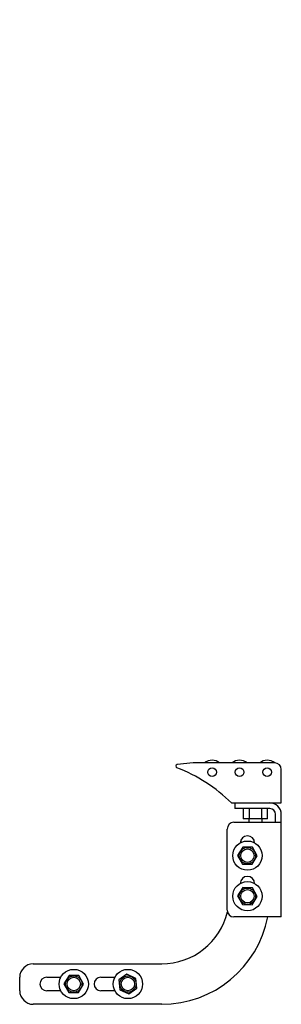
# Model space of a CAD drawing. Header units: inches. Extents: x 0 to 110, y 0 to 85.
# Tile 1 of 7: x 28.57 to 33.4, y 30.3 to 48.52. Entities that reach past the tile are written whole.
import ezdxf

# ---------------------------------------------------------------- set-up
doc = ezdxf.new("R2010")
doc.units = ezdxf.units.IN
doc.header["$LTSCALE"] = 6.05
doc.header["$MEASUREMENT"] = 0
for name, color, linetype in [('518353_WW_518353_22_BL4', 7, 'CONTINUOUS'), ('520309_BL0', 7, 'CONTINUOUS'), ('532387_BL3', 7, 'CONTINUOUS'), ('807_1829_16_1_SOLID1_BL13', 7, 'CONTINUOUS'), ('807_1829_4_1_SOLID1_BL12', 7, 'CONTINUOUS'), ('807_1829_6_1_SOLID1_BL11', 7, 'CONTINUOUS'), ('960616MSSF_BL1', 7, 'CONTINUOUS'), ('960616MSSF_BL2', 7, 'CONTINUOUS'), ('960616MSSF_BL5', 7, 'CONTINUOUS'), ('960616MSSF_BL6', 7, 'CONTINUOUS'), ('CUT_EXTRUDE1_1__BL8', 7, 'CONTINUOUS'), ('CUT_EXTRUDE1_3__BL7', 7, 'CONTINUOUS')]:
    doc.layers.add(name, color=color, linetype=linetype)

# ---------------------------------------------------------------- blocks, each defined once
blk = doc.blocks.new('520309_BL0', base_point=(44.456, 42.648))
at = {"layer": '520309_BL0', "color": 7, "linetype": 'CONTINUOUS'}
for p, q in [((32.882, 33.299), (32.91, 33.299)), ((28.818, 31.049), (31.193, 31.049)), ((28.568, 30.549), (28.568, 30.799)), ((29.068, 30.799), (29.328, 30.799)), ((30.068, 30.799), (30.328, 30.799)), ((29.328, 30.549), (29.068, 30.549)), ((30.328, 30.549), (30.068, 30.549)), ((31.193, 30.299), (28.818, 30.299))]:
    blk.add_line(p, q, dxfattribs=at)
for centre, radius, start, end in [((32.693, 33.049), 0.25, 94.7593, 100.7296), ((31.193, 32.299), 1.25, 270, 346.5599), ((31.193, 32.299), 2, 270, 348.9589), ((28.818, 30.799), 0.25, 90, 180), ((29.068, 30.674), 0.125, 90, 270), ((30.068, 30.674), 0.125, 90, 270), ((28.818, 30.549), 0.25, 180, 270)]:
    blk.add_arc(centre, radius, start, end, dxfattribs=at)
blk = doc.blocks.new('960616MSSF_BL1', base_point=(29.568, 42.89))
at = {"layer": '960616MSSF_BL1', "color": 7, "linetype": 'CONTINUOUS'}
for p, q in [((29.462, 55.376), (29.45, 55.365)), ((29.45, 55.365), (29.686, 55.365)), ((29.45, 55.365), (29.45, 55.31)), ((29.462, 55.376), (29.674, 55.376)), ((29.674, 55.376), (29.686, 55.365)), ((29.686, 55.365), (29.686, 55.31)), ((29.45, 55.122), (29.45, 54.997)), ((29.686, 55.122), (29.686, 54.997)), ((29.297, 54.747), (29.297, 54.691)), ((29.839, 54.691), (29.297, 54.691)), ((29.386, 54.691), (29.386, 54.591)), ((29.481, 54.691), (29.481, 54.591)), ((29.662, 54.691), (29.662, 54.591)), ((29.75, 54.691), (29.75, 54.591)), ((29.839, 54.747), (29.839, 54.691)), ((29.417, 54.573), (29.388, 54.59)), ((29.719, 54.573), (29.417, 54.573)), ((29.719, 54.573), (29.748, 54.59)), ((29.75, 54.591), (29.748, 54.59)), ((29.481, 30.833), (29.386, 30.678)), ((29.662, 30.829), (29.481, 30.833)), ((29.75, 30.669), (29.662, 30.829)), ((29.386, 30.678), (29.473, 30.518)), ((29.655, 30.514), (29.75, 30.669)), ((29.473, 30.518), (29.655, 30.514))]:
    blk.add_line(p, q, dxfattribs=at)
for radius in [0.271, 0.151, 0.124]:
    blk.add_circle((29.568, 30.674), radius, dxfattribs=at)
for points, knots in [([(29.481, 54.591), (29.477, 54.589), (29.469, 54.585), (29.457, 54.58), (29.445, 54.577), (29.433, 54.576), (29.421, 54.577), (29.409, 54.58), (29.398, 54.585), (29.39, 54.589), (29.386, 54.591)], [0, 0, 0, 0, 0.130291, 0.256586, 0.379356, 0.500005, 0.620657, 0.74343, 0.869718, 1, 1, 1, 1]), ([(29.662, 54.591), (29.655, 54.589), (29.64, 54.585), (29.618, 54.58), (29.595, 54.577), (29.572, 54.576), (29.548, 54.577), (29.526, 54.58), (29.503, 54.585), (29.488, 54.589), (29.481, 54.591)], [0, 0, 0, 0, 0.125001, 0.250001, 0.375001, 0.5, 0.624999, 0.749999, 0.874999, 1, 1, 1, 1]), ([(29.748, 54.59), (29.744, 54.588), (29.737, 54.584), (29.727, 54.58), (29.716, 54.577), (29.705, 54.576), (29.694, 54.578), (29.683, 54.581), (29.673, 54.585), (29.666, 54.589), (29.662, 54.591)], [0, 0, 0, 0, 0.130721, 0.256745, 0.378764, 0.498542, 0.61859, 0.741338, 0.868319, 1, 1, 1, 1])]:
    blk.add_open_spline(points, degree=3, knots=knots, dxfattribs=at)
blk = doc.blocks.new('960616MSSF_BL2', base_point=(45.51, 42.89))
at = {"layer": '960616MSSF_BL2', "color": 7, "linetype": 'CONTINUOUS'}
for p, q in [((30.551, 30.855), (30.403, 30.749)), ((30.716, 30.779), (30.551, 30.855)), ((30.403, 30.749), (30.42, 30.568)), ((30.733, 30.598), (30.716, 30.779)), ((30.42, 30.568), (30.585, 30.493)), ((30.585, 30.493), (30.733, 30.598))]:
    blk.add_line(p, q, dxfattribs=at)
for radius in [0.271, 0.151, 0.124]:
    blk.add_circle((30.568, 30.674), radius, dxfattribs=at)
blk = doc.blocks.new('532387_BL3', base_point=(44.987, 42.867))
at = {"layer": '532387_BL3', "color": 7, "linetype": 'CONTINUOUS'}
for p, q in [((29.318, 30.799), (29.318, 30.777)), ((29.318, 30.57), (29.318, 30.549))]:
    blk.add_line(p, q, dxfattribs=at)
blk = doc.blocks.new('518353_WW_518353_22_BL4', base_point=(57.781, 54.864))
at = {"layer": '518353_WW_518353_22_BL4', "color": 7, "linetype": 'CONTINUOUS'}
for p, q in [((32.545, 34.024), (32.545, 33.919)), ((32.545, 34.024), (33.193, 34.024)), ((33.193, 33.919), (32.545, 33.919)), ((33.298, 33.666), (33.298, 33.814)), ((33.403, 31.916), (33.403, 33.814)), ((32.403, 32.041), (32.403, 33.541)), ((32.528, 33.666), (33.403, 33.666)), ((33.403, 31.916), (32.528, 31.916))]:
    blk.add_line(p, q, dxfattribs=at)
for centre, radius, start, end in [((33.193, 33.814), 0.21, 0, 90), ((33.193, 33.814), 0.105, 0, 90), ((32.528, 33.541), 0.125, 90, 180), ((32.778, 33.283), 0.133, 0, 180), ((32.778, 32.533), 0.133, 0, 180), ((32.528, 32.041), 0.125, 180, 270)]:
    blk.add_arc(centre, radius, start, end, dxfattribs=at)
blk = doc.blocks.new('960616MSSF_BL5', base_point=(46.248, 32.299))
at = {"layer": '960616MSSF_BL5', "color": 7, "linetype": 'CONTINUOUS'}
for p, q in [((32.691, 32.458), (32.597, 32.303)), ((32.873, 32.454), (32.691, 32.458)), ((32.96, 32.294), (32.873, 32.454)), ((32.597, 32.303), (32.684, 32.143)), ((32.866, 32.139), (32.96, 32.294)), ((32.684, 32.143), (32.866, 32.139))]:
    blk.add_line(p, q, dxfattribs=at)
for radius in [0.271, 0.151, 0.124]:
    blk.add_circle((32.778, 32.299), radius, dxfattribs=at)
blk = doc.blocks.new('960616MSSF_BL6', base_point=(46.248, 44.003))
at = {"layer": '960616MSSF_BL6', "color": 7, "linetype": 'CONTINUOUS'}
for p, q in [((32.691, 33.208), (32.597, 33.053)), ((32.873, 33.204), (32.691, 33.208)), ((32.96, 33.044), (32.873, 33.204)), ((32.597, 33.053), (32.684, 32.893)), ((32.866, 32.889), (32.96, 33.044)), ((32.684, 32.893), (32.866, 32.889))]:
    blk.add_line(p, q, dxfattribs=at)
for radius in [0.271, 0.151, 0.124]:
    blk.add_circle((32.778, 33.049), radius, dxfattribs=at)
blk = doc.blocks.new('CUT_EXTRUDE1_3__BL7', base_point=(32.923, 44.953))
at = {"layer": 'CUT_EXTRUDE1_3__BL7', "color": 7, "linetype": 'CONTINUOUS'}
for p, q in [((32.696, 33.919), (32.696, 33.731)), ((32.81, 33.919), (32.81, 33.731)), ((33.037, 33.919), (33.037, 33.731)), ((33.151, 33.731), (33.151, 33.919)), ((33.151, 33.731), (32.696, 33.731)), ((32.805, 33.731), (32.805, 33.666)), ((33.041, 33.731), (33.041, 33.666))]:
    blk.add_line(p, q, dxfattribs=at)
for start, end in [(90.7268, 125.5039), (234.4957, 269.274)]:
    blk.add_arc((32.923, 56.122), 0.118, start, end, dxfattribs=at)
blk = doc.blocks.new('CUT_EXTRUDE1_1__BL8', base_point=(47.257, 46.403))
at = {"layer": 'CUT_EXTRUDE1_1__BL8', "color": 7, "linetype": 'CONTINUOUS'}
for p, q in [((31.773, 34.764), (31.48, 34.733)), ((33.283, 34.764), (31.773, 34.764)), ((33.403, 34.024), (33.403, 34.644)), ((32.483, 34.024), (32.545, 34.024)), ((33.193, 34.024), (33.403, 34.024))]:
    blk.add_line(p, q, dxfattribs=at)
for centre in [(32.123, 34.592), (32.633, 34.592), (33.143, 34.592)]:
    blk.add_circle(centre, 0.08, dxfattribs=at)
for centre, radius, start, end in [((31.483, 34.704), 0.03, 95.8752, 248.7424), ((30.385, 31.88), 3, 45.6115, 68.7424), ((33.283, 34.644), 0.12, 0, 90)]:
    blk.add_arc(centre, radius, start, end, dxfattribs=at)
blk = doc.blocks.new('807_1829_6_1_SOLID1_BL11', base_point=(47.087, 45.138))
at = {"layer": '807_1829_6_1_SOLID1_BL11', "color": 7, "linetype": 'CONTINUOUS'}
blk.add_arc((33.143, 34.592), 0.222, 50.8683, 129.2548, dxfattribs=at)
blk = doc.blocks.new('807_1829_4_1_SOLID1_BL12', base_point=(32.633, 45.248))
at = {"layer": '807_1829_4_1_SOLID1_BL12', "color": 7, "linetype": 'CONTINUOUS'}
for p, q in [((32.412, 55.905), (32.855, 55.905)), ((32.412, 55.905), (32.412, 55.597)), ((32.855, 55.905), (32.855, 55.597)), ((32.855, 55.597), (32.412, 55.597))]:
    blk.add_line(p, q, dxfattribs=at)
blk.add_arc((32.633, 34.592), 0.222, 50.7439, 129.2548, dxfattribs=at)
blk = doc.blocks.new('807_1829_16_1_SOLID1_BL13', base_point=(32.123, 45.248))
at = {"layer": '807_1829_16_1_SOLID1_BL13', "color": 7, "linetype": 'CONTINUOUS'}
for p, q in [((31.902, 55.905), (32.345, 55.905)), ((31.902, 55.905), (31.902, 55.597)), ((32.345, 55.905), (32.345, 55.597)), ((32.345, 55.597), (31.902, 55.597))]:
    blk.add_line(p, q, dxfattribs=at)
blk.add_arc((32.123, 34.592), 0.222, 50.7439, 129.2548, dxfattribs=at)

msp = doc.modelspace()

# ---------------------------------------------------------------- block references
at = {"layer": '518353_WW_518353_22_BL4'}
msp.add_blockref('518353_WW_518353_22_BL4', (57.781, 54.864), dxfattribs=at)
at = {"layer": '520309_BL0'}
msp.add_blockref('520309_BL0', (44.456, 42.648), dxfattribs=at)
at = {"layer": '532387_BL3'}
msp.add_blockref('532387_BL3', (44.987, 42.867), dxfattribs=at)
at = {"layer": '807_1829_16_1_SOLID1_BL13'}
msp.add_blockref('807_1829_16_1_SOLID1_BL13', (32.123, 45.248), dxfattribs=at)
at = {"layer": '807_1829_4_1_SOLID1_BL12'}
msp.add_blockref('807_1829_4_1_SOLID1_BL12', (32.633, 45.248), dxfattribs=at)
at = {"layer": '807_1829_6_1_SOLID1_BL11'}
msp.add_blockref('807_1829_6_1_SOLID1_BL11', (47.087, 45.138), dxfattribs=at)
at = {"layer": '960616MSSF_BL1'}
msp.add_blockref('960616MSSF_BL1', (29.568, 42.89), dxfattribs=at)
at = {"layer": '960616MSSF_BL2'}
msp.add_blockref('960616MSSF_BL2', (45.51, 42.89), dxfattribs=at)
at = {"layer": '960616MSSF_BL5'}
msp.add_blockref('960616MSSF_BL5', (46.248, 32.299), dxfattribs=at)
at = {"layer": '960616MSSF_BL6'}
msp.add_blockref('960616MSSF_BL6', (46.248, 44.003), dxfattribs=at)
at = {"layer": 'CUT_EXTRUDE1_1__BL8'}
msp.add_blockref('CUT_EXTRUDE1_1__BL8', (47.257, 46.403), dxfattribs=at)
at = {"layer": 'CUT_EXTRUDE1_3__BL7'}
msp.add_blockref('CUT_EXTRUDE1_3__BL7', (32.923, 44.953), dxfattribs=at)

doc.saveas('drawing.dxf')
